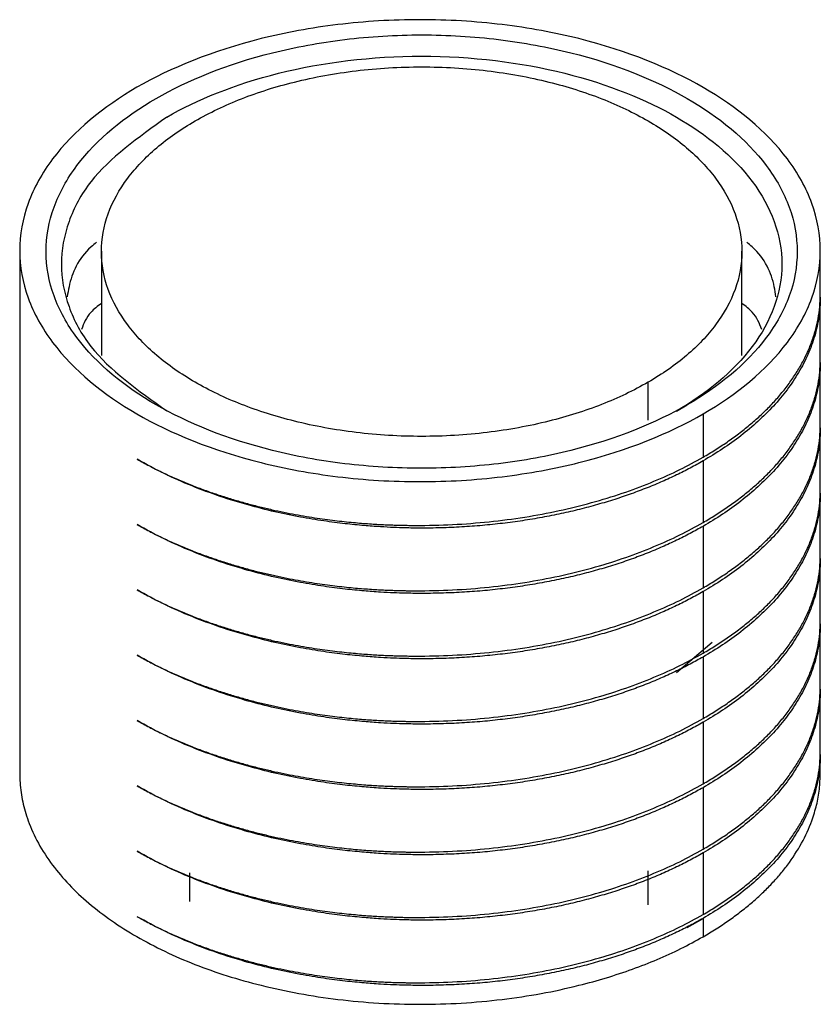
# Paper-space layout '_Isométrica' of a CAD drawing. Header units: millimetres. Extents: x 5993 to 6179, y 1429 to 2605.
# Tile 2 of 2: x 6081 to 6091, y 2593 to 2605. Entities that reach past the tile are written whole.
import ezdxf

# ---------------------------------------------------------------- set-up
doc = ezdxf.new("R2010")
doc.units = ezdxf.units.MM

psp = doc.layouts.new('_Isométrica')

# ---------------------------------------------------------------- linework, layer by layer
at = {"color": 7, "linetype": 'Continuous', "lineweight": 25}
for p, q in [((6081.079, 2602.238), (6081.079, 2595.697)), ((6082.1, 2602.226), (6082.1, 2600.924)), ((6090.1, 2600.924), (6090.1, 2602.226)), ((6091.079, 2601.686), (6091.079, 2602.238)), ((6091.079, 2600.87), (6091.079, 2601.65)), ((6091.079, 2600.053), (6091.079, 2600.833)), ((6088.928, 2600.115), (6088.928, 2600.589)), ((6089.282, 2600.229), (6089.417, 2600.307)), ((6089.615, 2600.193), (6089.615, 2599.652)), ((6091.079, 2599.237), (6091.079, 2600.017)), ((6089.615, 2599.605), (6089.615, 2598.836)), ((6091.079, 2598.42), (6091.079, 2599.2)), ((6089.615, 2598.788), (6089.615, 2598.019)), ((6091.079, 2597.604), (6091.079, 2598.384)), ((6089.615, 2597.972), (6089.615, 2597.203)), ((6091.079, 2596.787), (6091.079, 2597.567)), ((6089.282, 2596.963), (6089.727, 2597.341)), ((6089.615, 2597.155), (6089.615, 2596.386)), ((6091.079, 2595.97), (6091.079, 2596.751)), ((6089.615, 2596.339), (6089.615, 2595.57)), ((6091.079, 2595.697), (6091.079, 2595.934)), ((6089.615, 2595.522), (6089.615, 2594.753)), ((6089.615, 2594.706), (6089.615, 2593.936)), ((6083.201, 2594.459), (6083.201, 2594.098)), ((6088.928, 2594.057), (6088.928, 2594.482)), ((6089.417, 2593.775), (6089.615, 2593.889)), ((6089.615, 2593.889), (6089.615, 2593.66))]:
    psp.add_line(p, q, dxfattribs=at)
for points, knots in [([(6089.615, 2600.193), (6090.032, 2600.433), (6090.405, 2600.737), (6090.799, 2601.263), (6090.903, 2601.449), (6091.043, 2601.835), (6091.079, 2602.034), (6091.079, 2602.433), (6091.043, 2602.632), (6090.903, 2603.018), (6090.799, 2603.205), (6090.405, 2603.731), (6090.032, 2604.034), (6089.198, 2604.515), (6088.673, 2604.731), (6087.761, 2604.959), (6087.438, 2605.018), (6086.77, 2605.099), (6086.424, 2605.12), (6085.734, 2605.12), (6085.389, 2605.099), (6084.72, 2605.018), (6084.397, 2604.959), (6083.486, 2604.731), (6082.96, 2604.515), (6082.544, 2604.275)], [0, 0, 0, 0, 0.125, 0.125, 0.1875, 0.1875, 0.25, 0.25, 0.3125, 0.3125, 0.375, 0.375, 0.5, 0.5, 0.625, 0.625, 0.6875, 0.6875, 0.75, 0.75, 0.8125, 0.8125, 0.875, 0.875, 1, 1, 1, 1]), ([(6089.417, 2600.307), (6089.807, 2600.533), (6090.158, 2600.817), (6090.528, 2601.311), (6090.625, 2601.486), (6090.757, 2601.848), (6090.79, 2602.035), (6090.79, 2602.409), (6090.757, 2602.596), (6090.625, 2602.958), (6090.528, 2603.133), (6090.158, 2603.626), (6089.807, 2603.911), (6089.026, 2604.362), (6088.533, 2604.565), (6087.678, 2604.778), (6087.374, 2604.834), (6086.747, 2604.91), (6086.424, 2604.93), (6085.776, 2604.93), (6085.452, 2604.91), (6084.825, 2604.834), (6084.522, 2604.778), (6083.667, 2604.565), (6083.174, 2604.362), (6082.392, 2603.911), (6082.041, 2603.626), (6081.671, 2603.133), (6081.574, 2602.958), (6081.443, 2602.596), (6081.409, 2602.409), (6081.409, 2602.035), (6081.443, 2601.848), (6081.574, 2601.486), (6081.671, 2601.311), (6082.041, 2600.817), (6082.392, 2600.533), (6083.174, 2600.081), (6083.667, 2599.879), (6084.522, 2599.665), (6084.825, 2599.609), (6085.452, 2599.534), (6085.776, 2599.514), (6086.424, 2599.514), (6086.747, 2599.534), (6087.374, 2599.609), (6087.678, 2599.665), (6088.533, 2599.879), (6089.026, 2600.081), (6089.417, 2600.307)], [0, 0, 0, 0, 0.0625, 0.0625, 0.09375, 0.09375, 0.125, 0.125, 0.15625, 0.15625, 0.1875, 0.1875, 0.25, 0.25, 0.3125, 0.3125, 0.34375, 0.34375, 0.375, 0.375, 0.40625, 0.40625, 0.4375, 0.4375, 0.5, 0.5, 0.5625, 0.5625, 0.59375, 0.59375, 0.625, 0.625, 0.65625, 0.65625, 0.6875, 0.6875, 0.75, 0.75, 0.8125, 0.8125, 0.84375, 0.84375, 0.875, 0.875, 0.90625, 0.90625, 0.9375, 0.9375, 1, 1, 1, 1]), ([(6082.918, 2603.903), (6083.293, 2604.12), (6083.766, 2604.314), (6084.859, 2604.587), (6085.478, 2604.664), (6086.721, 2604.664), (6087.34, 2604.587), (6088.434, 2604.314), (6088.907, 2604.12), (6089.657, 2603.687), (6089.993, 2603.414), (6090.466, 2602.782), (6090.6, 2602.425), (6090.6, 2601.707), (6090.466, 2601.35), (6089.993, 2600.719), (6089.657, 2600.446), (6089.282, 2600.229)], [0, 0, 0, 0, 0.125, 0.125, 0.25, 0.25, 0.375, 0.375, 0.5, 0.5, 0.625, 0.625, 0.75, 0.75, 0.875, 0.875, 1, 1, 1, 1]), ([(6088.928, 2600.589), (6089.106, 2600.692), (6089.429, 2600.916), (6089.801, 2601.309), (6090.043, 2601.749), (6090.128, 2602.222), (6090.043, 2602.695), (6089.801, 2603.135), (6089.429, 2603.528), (6088.945, 2603.864), (6088.362, 2604.144), (6087.682, 2604.359), (6086.92, 2604.498), (6086.1, 2604.547), (6085.28, 2604.498), (6084.518, 2604.359), (6083.837, 2604.144), (6083.255, 2603.864), (6082.771, 2603.528), (6082.399, 2603.135), (6082.156, 2602.695), (6082.071, 2602.222), (6082.156, 2601.749), (6082.399, 2601.309), (6082.771, 2600.916), (6083.255, 2600.58), (6083.837, 2600.3), (6084.518, 2600.085), (6085.28, 2599.945), (6086.1, 2599.896), (6086.92, 2599.945), (6087.682, 2600.085), (6088.362, 2600.3), (6088.75, 2600.486), (6088.928, 2600.589)], [0, 0, 0, 0, 0.030003, 0.060005, 0.092162, 0.125, 0.157838, 0.189995, 0.219998, 0.25, 0.280003, 0.310005, 0.342162, 0.375, 0.407838, 0.439995, 0.469998, 0.5, 0.530003, 0.560005, 0.592162, 0.625, 0.657838, 0.689995, 0.719998, 0.75, 0.780003, 0.810005, 0.842162, 0.875, 0.907838, 0.939995, 0.969998, 1, 1, 1, 1]), ([(6082.544, 2604.275), (6082.127, 2604.034), (6081.754, 2603.731), (6081.359, 2603.205), (6081.255, 2603.018), (6081.115, 2602.632), (6081.079, 2602.433), (6081.079, 2602.034), (6081.115, 2601.835), (6081.255, 2601.449), (6081.359, 2601.263), (6081.754, 2600.737), (6082.127, 2600.433), (6082.96, 2599.952), (6083.486, 2599.736), (6084.397, 2599.509), (6084.72, 2599.449), (6085.389, 2599.368), (6085.734, 2599.347), (6086.424, 2599.347), (6086.77, 2599.368), (6087.438, 2599.449), (6087.761, 2599.509), (6088.673, 2599.736), (6089.198, 2599.952), (6089.615, 2600.193)], [0, 0, 0, 0, 0.125, 0.125, 0.1875, 0.1875, 0.25, 0.25, 0.3125, 0.3125, 0.375, 0.375, 0.5, 0.5, 0.625, 0.625, 0.6875, 0.6875, 0.75, 0.75, 0.8125, 0.8125, 0.875, 0.875, 1, 1, 1, 1]), ([(6082.918, 2603.903), (6082.56, 2603.647), (6082.01, 2603.254), (6081.666, 2602.597), (6081.566, 2602.066), (6081.666, 2601.535), (6082.009, 2600.878), (6082.56, 2600.485), (6082.917, 2600.23)], [0, 0, 0, 0, 0.239482, 0.368399, 0.500052, 0.631705, 0.760622, 1, 1, 1, 1]), ([(6082.038, 2602.34), (6082.015, 2602.32), (6081.818, 2602.158), (6081.715, 2601.914), (6081.68, 2601.699), (6081.673, 2601.658)], [0, 0, 0, 0, 0.097792, 0.826572, 1, 1, 1, 1]), ([(6090.526, 2601.658), (6090.52, 2601.699), (6090.485, 2601.914), (6090.382, 2602.158), (6090.184, 2602.32), (6090.161, 2602.34)], [0, 0, 0, 0, 0.173428, 0.902208, 1, 1, 1, 1]), ([(6082.1, 2601.575), (6082.053, 2601.539), (6081.926, 2601.443), (6081.88, 2601.324), (6081.852, 2601.25)], [0, 0, 0, 0, 0.371257, 1, 1, 1, 1]), ([(6089.615, 2599.652), (6089.666, 2599.683), (6089.77, 2599.744), (6089.918, 2599.842), (6090.062, 2599.946), (6090.198, 2600.055), (6090.328, 2600.169), (6090.45, 2600.288), (6090.563, 2600.412), (6090.666, 2600.54), (6090.76, 2600.673), (6090.843, 2600.809), (6090.914, 2600.949), (6090.973, 2601.091), (6091.02, 2601.236), (6091.054, 2601.383), (6091.074, 2601.531), (6091.079, 2601.632), (6091.079, 2601.684), (6091.079, 2601.686)], [0, 0, 0, 0, 0.056399, 0.113816, 0.172218, 0.231568, 0.291823, 0.352936, 0.414852, 0.477513, 0.540856, 0.604812, 0.669308, 0.734266, 0.799608, 0.865249, 0.931104, 0.997085, 1, 1, 1, 1]), ([(6091.079, 2601.653), (6091.079, 2601.651), (6091.079, 2601.568), (6091.067, 2601.406), (6091.015, 2601.169), (6090.93, 2600.937), (6090.814, 2600.712), (6090.67, 2600.496), (6090.499, 2600.292), (6090.306, 2600.099), (6090.093, 2599.921), (6089.864, 2599.755), (6089.697, 2599.655), (6089.615, 2599.605)], [0, 0, 0, 0, 0.002915, 0.10843, 0.213486, 0.317734, 0.420837, 0.522484, 0.622388, 0.720296, 0.815985, 0.90927, 1, 1, 1, 1]), ([(6090.348, 2601.25), (6090.319, 2601.324), (6090.273, 2601.443), (6090.147, 2601.539), (6090.1, 2601.575)], [0, 0, 0, 0, 0.628743, 1, 1, 1, 1]), ([(6089.615, 2598.836), (6089.666, 2598.866), (6089.77, 2598.928), (6089.918, 2599.026), (6090.062, 2599.129), (6090.198, 2599.238), (6090.328, 2599.352), (6090.45, 2599.471), (6090.563, 2599.595), (6090.666, 2599.723), (6090.76, 2599.856), (6090.843, 2599.992), (6090.914, 2600.132), (6090.973, 2600.275), (6091.02, 2600.42), (6091.054, 2600.567), (6091.074, 2600.715), (6091.079, 2600.816), (6091.079, 2600.868), (6091.079, 2600.87)], [0, 0, 0, 0, 0.056399, 0.113816, 0.172218, 0.231568, 0.291824, 0.352936, 0.414853, 0.477514, 0.540857, 0.604813, 0.669308, 0.734267, 0.799608, 0.865249, 0.931104, 0.997085, 1, 1, 1, 1]), ([(6091.079, 2600.836), (6091.079, 2600.834), (6091.079, 2600.752), (6091.067, 2600.59), (6091.015, 2600.352), (6090.93, 2600.12), (6090.814, 2599.895), (6090.67, 2599.68), (6090.499, 2599.475), (6090.306, 2599.283), (6090.093, 2599.104), (6089.864, 2598.938), (6089.697, 2598.838), (6089.615, 2598.788)], [0, 0, 0, 0, 0.002915, 0.10843, 0.213486, 0.317733, 0.420836, 0.522483, 0.622387, 0.720295, 0.815984, 0.90927, 1, 1, 1, 1]), ([(6089.615, 2598.019), (6089.666, 2598.05), (6089.77, 2598.111), (6089.918, 2598.209), (6090.062, 2598.313), (6090.198, 2598.422), (6090.328, 2598.536), (6090.45, 2598.655), (6090.563, 2598.778), (6090.666, 2598.907), (6090.76, 2599.04), (6090.843, 2599.176), (6090.914, 2599.316), (6090.973, 2599.458), (6091.02, 2599.603), (6091.054, 2599.75), (6091.074, 2599.898), (6091.079, 2599.999), (6091.079, 2600.051), (6091.079, 2600.053)], [0, 0, 0, 0, 0.056399, 0.113816, 0.172218, 0.231568, 0.291824, 0.352936, 0.414853, 0.477514, 0.540857, 0.604813, 0.669308, 0.734267, 0.799608, 0.865249, 0.931104, 0.997085, 1, 1, 1, 1]), ([(6091.079, 2600.02), (6091.079, 2600.018), (6091.079, 2599.935), (6091.067, 2599.773), (6091.015, 2599.536), (6090.93, 2599.304), (6090.814, 2599.079), (6090.67, 2598.863), (6090.499, 2598.659), (6090.306, 2598.466), (6090.093, 2598.287), (6089.864, 2598.122), (6089.697, 2598.021), (6089.615, 2597.972)], [0, 0, 0, 0, 0.002915, 0.10843, 0.213486, 0.317733, 0.420836, 0.522483, 0.622388, 0.720295, 0.815984, 0.90927, 1, 1, 1, 1]), ([(6082.548, 2599.626), (6082.598, 2599.599), (6082.697, 2599.544), (6082.851, 2599.466), (6083.008, 2599.394), (6083.166, 2599.326), (6083.326, 2599.264), (6083.486, 2599.206), (6083.646, 2599.153), (6083.804, 2599.105), (6083.961, 2599.062), (6084.115, 2599.023), (6084.266, 2598.988), (6084.412, 2598.957), (6084.555, 2598.93), (6084.693, 2598.907), (6084.825, 2598.886), (6084.952, 2598.869), (6085.073, 2598.854), (6085.188, 2598.842), (6085.297, 2598.832), (6085.399, 2598.824), (6085.494, 2598.817), (6085.582, 2598.812), (6085.663, 2598.808), (6085.737, 2598.805), (6085.804, 2598.803), (6085.864, 2598.802), (6085.917, 2598.801), (6085.962, 2598.8), (6086, 2598.8), (6086.031, 2598.8), (6086.054, 2598.8), (6086.071, 2598.8), (6086.233, 2598.8), (6086.544, 2598.81), (6086.999, 2598.848), (6087.442, 2598.909), (6087.868, 2598.992), (6088.272, 2599.094), (6088.651, 2599.213), (6089.002, 2599.347), (6089.325, 2599.492), (6089.519, 2599.6), (6089.615, 2599.652)], [0, 0, 0, 0, 0.026556, 0.052724, 0.078459, 0.103713, 0.12844, 0.152595, 0.17614, 0.199033, 0.221242, 0.242733, 0.263476, 0.283445, 0.302616, 0.320968, 0.338482, 0.355142, 0.370933, 0.385845, 0.399867, 0.41299, 0.425208, 0.436516, 0.446908, 0.456382, 0.464935, 0.472566, 0.479272, 0.485054, 0.48991, 0.493841, 0.496845, 0.498924, 0.500077, 0.558982, 0.617545, 0.675527, 0.7327, 0.788856, 0.843809, 0.897402, 0.9495, 1, 1, 1, 1]), ([(6089.615, 2599.605), (6089.562, 2599.575), (6089.455, 2599.515), (6089.285, 2599.43), (6089.106, 2599.347), (6088.917, 2599.269), (6088.719, 2599.194), (6088.512, 2599.124), (6088.296, 2599.059), (6088.073, 2598.999), (6087.842, 2598.946), (6087.604, 2598.898), (6087.36, 2598.858), (6087.111, 2598.824), (6086.858, 2598.798), (6086.601, 2598.779), (6086.342, 2598.768), (6086.159, 2598.766), (6086.041, 2598.767), (6085.976, 2598.767), (6085.877, 2598.769), (6085.742, 2598.774), (6085.573, 2598.783), (6085.37, 2598.797), (6085.134, 2598.821), (6084.868, 2598.856), (6084.574, 2598.904), (6084.257, 2598.97), (6083.922, 2599.055), (6083.574, 2599.162), (6083.223, 2599.292), (6082.874, 2599.446), (6082.658, 2599.565), (6082.548, 2599.626)], [0, 0, 0, 0, 0.028209, 0.056936, 0.086166, 0.115881, 0.146059, 0.176677, 0.207709, 0.239125, 0.270894, 0.302982, 0.335351, 0.367964, 0.400779, 0.433756, 0.46685, 0.500018, 0.503776, 0.512016, 0.524735, 0.541927, 0.563576, 0.589652, 0.6201, 0.654833, 0.693724, 0.736593, 0.783202, 0.833249, 0.886364, 0.94211, 1, 1, 1, 1]), ([(6089.615, 2597.203), (6089.666, 2597.233), (6089.77, 2597.295), (6089.918, 2597.393), (6090.062, 2597.496), (6090.198, 2597.605), (6090.328, 2597.719), (6090.45, 2597.838), (6090.563, 2597.962), (6090.666, 2598.09), (6090.76, 2598.223), (6090.843, 2598.359), (6090.914, 2598.499), (6090.973, 2598.642), (6091.02, 2598.787), (6091.054, 2598.933), (6091.074, 2599.081), (6091.079, 2599.183), (6091.079, 2599.234), (6091.079, 2599.237)], [0, 0, 0, 0, 0.056399, 0.113816, 0.172218, 0.231568, 0.291824, 0.352936, 0.414853, 0.477514, 0.540857, 0.604812, 0.669308, 0.734267, 0.799608, 0.865249, 0.931104, 0.997085, 1, 1, 1, 1]), ([(6091.079, 2599.203), (6091.079, 2599.201), (6091.079, 2599.119), (6091.067, 2598.957), (6091.015, 2598.719), (6090.93, 2598.487), (6090.814, 2598.262), (6090.67, 2598.047), (6090.499, 2597.842), (6090.306, 2597.65), (6090.093, 2597.471), (6089.864, 2597.305), (6089.697, 2597.205), (6089.615, 2597.155)], [0, 0, 0, 0, 0.002915, 0.10843, 0.213486, 0.317733, 0.420836, 0.522483, 0.622388, 0.720295, 0.815984, 0.90927, 1, 1, 1, 1]), ([(6082.548, 2598.81), (6082.598, 2598.782), (6082.697, 2598.727), (6082.851, 2598.65), (6083.008, 2598.577), (6083.166, 2598.51), (6083.326, 2598.447), (6083.486, 2598.39), (6083.646, 2598.337), (6083.804, 2598.289), (6083.961, 2598.245), (6084.115, 2598.206), (6084.266, 2598.172), (6084.412, 2598.141), (6084.555, 2598.114), (6084.693, 2598.09), (6084.825, 2598.07), (6084.952, 2598.052), (6085.073, 2598.038), (6085.188, 2598.025), (6085.297, 2598.015), (6085.399, 2598.007), (6085.494, 2598.001), (6085.582, 2597.995), (6085.663, 2597.991), (6085.737, 2597.989), (6085.804, 2597.986), (6085.864, 2597.985), (6085.917, 2597.984), (6085.962, 2597.984), (6086, 2597.983), (6086.031, 2597.983), (6086.054, 2597.983), (6086.071, 2597.983), (6086.233, 2597.984), (6086.544, 2597.993), (6086.999, 2598.031), (6087.442, 2598.092), (6087.868, 2598.175), (6088.272, 2598.277), (6088.651, 2598.396), (6089.002, 2598.531), (6089.325, 2598.676), (6089.519, 2598.783), (6089.615, 2598.836)], [0, 0, 0, 0, 0.026556, 0.052724, 0.078459, 0.103713, 0.12844, 0.152595, 0.176139, 0.199033, 0.221242, 0.242733, 0.263476, 0.283445, 0.302616, 0.320968, 0.338482, 0.355142, 0.370933, 0.385845, 0.399867, 0.41299, 0.425208, 0.436516, 0.446908, 0.456382, 0.464935, 0.472566, 0.479272, 0.485054, 0.48991, 0.493841, 0.496845, 0.498924, 0.500077, 0.558981, 0.617545, 0.675527, 0.7327, 0.788856, 0.843809, 0.897402, 0.9495, 1, 1, 1, 1]), ([(6089.615, 2598.788), (6089.562, 2598.759), (6089.455, 2598.699), (6089.285, 2598.613), (6089.106, 2598.531), (6088.917, 2598.452), (6088.719, 2598.377), (6088.512, 2598.307), (6088.296, 2598.242), (6088.073, 2598.183), (6087.842, 2598.129), (6087.604, 2598.082), (6087.36, 2598.041), (6087.111, 2598.008), (6086.858, 2597.981), (6086.601, 2597.963), (6086.342, 2597.952), (6086.159, 2597.95), (6086.041, 2597.95), (6085.976, 2597.951), (6085.877, 2597.953), (6085.742, 2597.957), (6085.573, 2597.966), (6085.37, 2597.981), (6085.134, 2598.004), (6084.868, 2598.039), (6084.574, 2598.088), (6084.257, 2598.153), (6083.922, 2598.238), (6083.574, 2598.345), (6083.223, 2598.476), (6082.874, 2598.629), (6082.658, 2598.749), (6082.548, 2598.81)], [0, 0, 0, 0, 0.028209, 0.056936, 0.086166, 0.115881, 0.146059, 0.176678, 0.207709, 0.239126, 0.270895, 0.302982, 0.335351, 0.367964, 0.400779, 0.433756, 0.46685, 0.500018, 0.503776, 0.512016, 0.524735, 0.541927, 0.563576, 0.589652, 0.6201, 0.654833, 0.693724, 0.736593, 0.783202, 0.833249, 0.886364, 0.94211, 1, 1, 1, 1]), ([(6089.615, 2596.386), (6089.666, 2596.417), (6089.77, 2596.478), (6089.918, 2596.576), (6090.062, 2596.68), (6090.198, 2596.788), (6090.328, 2596.902), (6090.45, 2597.022), (6090.563, 2597.145), (6090.666, 2597.274), (6090.76, 2597.406), (6090.843, 2597.543), (6090.914, 2597.683), (6090.973, 2597.825), (6091.02, 2597.97), (6091.054, 2598.117), (6091.074, 2598.265), (6091.079, 2598.366), (6091.079, 2598.418), (6091.079, 2598.42)], [0, 0, 0, 0, 0.056399, 0.113816, 0.172218, 0.231568, 0.291824, 0.352936, 0.414853, 0.477514, 0.540857, 0.604813, 0.669308, 0.734267, 0.799608, 0.865249, 0.931104, 0.997085, 1, 1, 1, 1]), ([(6091.079, 2598.387), (6091.079, 2598.385), (6091.079, 2598.302), (6091.067, 2598.14), (6091.015, 2597.903), (6090.93, 2597.67), (6090.814, 2597.446), (6090.67, 2597.23), (6090.499, 2597.025), (6090.306, 2596.833), (6090.093, 2596.654), (6089.864, 2596.489), (6089.697, 2596.388), (6089.615, 2596.339)], [0, 0, 0, 0, 0.002915, 0.10843, 0.213486, 0.317734, 0.420837, 0.522484, 0.622388, 0.720296, 0.815985, 0.90927, 1, 1, 1, 1]), ([(6082.548, 2597.993), (6082.598, 2597.965), (6082.697, 2597.911), (6082.851, 2597.833), (6083.008, 2597.761), (6083.166, 2597.693), (6083.326, 2597.631), (6083.486, 2597.573), (6083.646, 2597.52), (6083.804, 2597.472), (6083.961, 2597.429), (6084.115, 2597.39), (6084.266, 2597.355), (6084.412, 2597.324), (6084.555, 2597.297), (6084.693, 2597.274), (6084.825, 2597.253), (6084.952, 2597.236), (6085.073, 2597.221), (6085.188, 2597.209), (6085.297, 2597.199), (6085.399, 2597.191), (6085.494, 2597.184), (6085.582, 2597.179), (6085.663, 2597.175), (6085.737, 2597.172), (6085.804, 2597.17), (6085.864, 2597.169), (6085.917, 2597.168), (6085.962, 2597.167), (6086, 2597.167), (6086.031, 2597.167), (6086.054, 2597.167), (6086.071, 2597.167), (6086.233, 2597.167), (6086.544, 2597.177), (6086.999, 2597.215), (6087.442, 2597.276), (6087.868, 2597.358), (6088.272, 2597.461), (6088.651, 2597.58), (6089.002, 2597.714), (6089.325, 2597.859), (6089.519, 2597.966), (6089.615, 2598.019)], [0, 0, 0, 0, 0.026556, 0.052724, 0.078459, 0.103713, 0.12844, 0.152595, 0.176139, 0.199033, 0.221242, 0.242733, 0.263476, 0.283445, 0.302616, 0.320968, 0.338482, 0.355142, 0.370933, 0.385845, 0.399867, 0.41299, 0.425208, 0.436516, 0.446908, 0.456382, 0.464935, 0.472566, 0.479272, 0.485054, 0.48991, 0.493841, 0.496845, 0.498924, 0.500077, 0.558981, 0.617545, 0.675527, 0.7327, 0.788856, 0.843809, 0.897402, 0.9495, 1, 1, 1, 1]), ([(6089.615, 2597.972), (6089.562, 2597.942), (6089.455, 2597.882), (6089.285, 2597.797), (6089.106, 2597.714), (6088.917, 2597.636), (6088.719, 2597.561), (6088.512, 2597.491), (6088.296, 2597.426), (6088.073, 2597.366), (6087.842, 2597.313), (6087.604, 2597.265), (6087.36, 2597.225), (6087.111, 2597.191), (6086.858, 2597.165), (6086.601, 2597.146), (6086.342, 2597.135), (6086.159, 2597.133), (6086.041, 2597.134), (6085.976, 2597.134), (6085.877, 2597.136), (6085.742, 2597.141), (6085.573, 2597.149), (6085.37, 2597.164), (6085.134, 2597.188), (6084.868, 2597.222), (6084.574, 2597.271), (6084.257, 2597.337), (6083.922, 2597.422), (6083.574, 2597.529), (6083.223, 2597.659), (6082.874, 2597.813), (6082.658, 2597.932), (6082.548, 2597.993)], [0, 0, 0, 0, 0.028209, 0.056936, 0.086166, 0.115881, 0.146059, 0.176677, 0.207709, 0.239125, 0.270894, 0.302982, 0.335351, 0.367964, 0.400779, 0.433756, 0.46685, 0.500018, 0.503776, 0.512016, 0.524735, 0.541927, 0.563576, 0.589652, 0.6201, 0.654833, 0.693724, 0.736593, 0.783202, 0.833249, 0.886364, 0.94211, 1, 1, 1, 1]), ([(6089.615, 2595.57), (6089.666, 2595.6), (6089.77, 2595.662), (6089.918, 2595.76), (6090.062, 2595.863), (6090.198, 2595.972), (6090.328, 2596.086), (6090.45, 2596.205), (6090.563, 2596.329), (6090.666, 2596.457), (6090.76, 2596.59), (6090.843, 2596.726), (6090.914, 2596.866), (6090.973, 2597.009), (6091.02, 2597.154), (6091.054, 2597.3), (6091.074, 2597.448), (6091.079, 2597.55), (6091.079, 2597.601), (6091.079, 2597.604)], [0, 0, 0, 0, 0.056399, 0.113816, 0.172218, 0.231568, 0.291823, 0.352936, 0.414852, 0.477514, 0.540857, 0.604812, 0.669308, 0.734267, 0.799608, 0.865249, 0.931104, 0.997085, 1, 1, 1, 1]), ([(6091.079, 2597.57), (6091.079, 2597.568), (6091.079, 2597.486), (6091.067, 2597.324), (6091.015, 2597.086), (6090.93, 2596.854), (6090.814, 2596.629), (6090.67, 2596.414), (6090.499, 2596.209), (6090.306, 2596.017), (6090.093, 2595.838), (6089.864, 2595.672), (6089.697, 2595.572), (6089.615, 2595.522)], [0, 0, 0, 0, 0.002915, 0.108429, 0.213486, 0.317733, 0.420836, 0.522483, 0.622387, 0.720295, 0.815984, 0.909269, 1, 1, 1, 1]), ([(6082.548, 2597.177), (6082.598, 2597.149), (6082.697, 2597.094), (6082.851, 2597.017), (6083.008, 2596.944), (6083.166, 2596.877), (6083.326, 2596.814), (6083.486, 2596.757), (6083.646, 2596.704), (6083.804, 2596.656), (6083.961, 2596.612), (6084.115, 2596.573), (6084.266, 2596.539), (6084.412, 2596.508), (6084.555, 2596.481), (6084.693, 2596.457), (6084.825, 2596.437), (6084.952, 2596.419), (6085.073, 2596.405), (6085.188, 2596.392), (6085.297, 2596.382), (6085.399, 2596.374), (6085.494, 2596.367), (6085.582, 2596.362), (6085.663, 2596.358), (6085.737, 2596.355), (6085.804, 2596.353), (6085.864, 2596.352), (6085.917, 2596.351), (6085.962, 2596.351), (6086, 2596.35), (6086.031, 2596.35), (6086.054, 2596.35), (6086.071, 2596.35), (6086.233, 2596.351), (6086.544, 2596.36), (6086.999, 2596.398), (6087.442, 2596.459), (6087.868, 2596.542), (6088.272, 2596.644), (6088.651, 2596.763), (6089.002, 2596.898), (6089.325, 2597.043), (6089.519, 2597.15), (6089.615, 2597.203)], [0, 0, 0, 0, 0.026556, 0.052724, 0.078459, 0.103713, 0.12844, 0.152595, 0.176139, 0.199033, 0.221242, 0.242733, 0.263476, 0.283445, 0.302616, 0.320968, 0.338482, 0.355142, 0.370933, 0.385845, 0.399867, 0.41299, 0.425208, 0.436516, 0.446908, 0.456382, 0.464935, 0.472566, 0.479272, 0.485054, 0.48991, 0.493841, 0.496845, 0.498924, 0.500077, 0.558981, 0.617545, 0.675527, 0.7327, 0.788856, 0.843809, 0.897402, 0.9495, 1, 1, 1, 1]), ([(6089.615, 2597.155), (6089.562, 2597.126), (6089.455, 2597.066), (6089.285, 2596.98), (6089.106, 2596.898), (6088.917, 2596.819), (6088.719, 2596.744), (6088.512, 2596.674), (6088.296, 2596.609), (6088.073, 2596.55), (6087.842, 2596.496), (6087.604, 2596.449), (6087.36, 2596.408), (6087.111, 2596.375), (6086.858, 2596.348), (6086.601, 2596.33), (6086.342, 2596.319), (6086.159, 2596.317), (6086.041, 2596.317), (6085.976, 2596.318), (6085.877, 2596.32), (6085.742, 2596.324), (6085.573, 2596.333), (6085.37, 2596.348), (6085.134, 2596.371), (6084.868, 2596.406), (6084.574, 2596.455), (6084.257, 2596.52), (6083.922, 2596.605), (6083.574, 2596.712), (6083.223, 2596.843), (6082.874, 2596.996), (6082.658, 2597.116), (6082.548, 2597.177)], [0, 0, 0, 0, 0.028209, 0.056936, 0.086166, 0.115881, 0.146059, 0.176678, 0.207709, 0.239126, 0.270895, 0.302982, 0.335351, 0.367964, 0.400779, 0.433756, 0.46685, 0.500018, 0.503776, 0.512016, 0.524735, 0.541927, 0.563576, 0.589652, 0.6201, 0.654833, 0.693724, 0.736593, 0.783202, 0.833249, 0.886364, 0.94211, 1, 1, 1, 1]), ([(6089.615, 2594.753), (6089.666, 2594.784), (6089.77, 2594.845), (6089.918, 2594.943), (6090.062, 2595.047), (6090.198, 2595.155), (6090.328, 2595.269), (6090.45, 2595.388), (6090.563, 2595.512), (6090.666, 2595.641), (6090.76, 2595.773), (6090.843, 2595.91), (6090.914, 2596.049), (6090.973, 2596.192), (6091.02, 2596.337), (6091.054, 2596.484), (6091.074, 2596.632), (6091.079, 2596.733), (6091.079, 2596.785), (6091.079, 2596.787)], [0, 0, 0, 0, 0.056399, 0.113816, 0.172218, 0.231568, 0.291824, 0.352936, 0.414853, 0.477514, 0.540857, 0.604813, 0.669308, 0.734267, 0.799608, 0.865249, 0.931104, 0.997085, 1, 1, 1, 1]), ([(6091.079, 2596.754), (6091.079, 2596.752), (6091.079, 2596.669), (6091.067, 2596.507), (6091.015, 2596.27), (6090.93, 2596.037), (6090.814, 2595.813), (6090.67, 2595.597), (6090.499, 2595.392), (6090.306, 2595.2), (6090.093, 2595.021), (6089.864, 2594.856), (6089.697, 2594.755), (6089.615, 2594.706)], [0, 0, 0, 0, 0.002915, 0.10843, 0.213486, 0.317733, 0.420836, 0.522483, 0.622387, 0.720295, 0.815984, 0.90927, 1, 1, 1, 1]), ([(6082.548, 2596.36), (6082.598, 2596.332), (6082.697, 2596.277), (6082.851, 2596.2), (6083.008, 2596.128), (6083.166, 2596.06), (6083.326, 2595.998), (6083.486, 2595.94), (6083.646, 2595.887), (6083.804, 2595.839), (6083.961, 2595.796), (6084.115, 2595.757), (6084.266, 2595.722), (6084.412, 2595.691), (6084.555, 2595.664), (6084.693, 2595.641), (6084.825, 2595.62), (6084.952, 2595.603), (6085.073, 2595.588), (6085.188, 2595.576), (6085.297, 2595.566), (6085.399, 2595.557), (6085.494, 2595.551), (6085.582, 2595.546), (6085.663, 2595.542), (6085.737, 2595.539), (6085.804, 2595.537), (6085.864, 2595.535), (6085.917, 2595.535), (6085.962, 2595.534), (6086, 2595.534), (6086.031, 2595.534), (6086.054, 2595.534), (6086.071, 2595.534), (6086.233, 2595.534), (6086.544, 2595.544), (6086.999, 2595.582), (6087.442, 2595.643), (6087.868, 2595.725), (6088.272, 2595.828), (6088.651, 2595.947), (6089.002, 2596.081), (6089.325, 2596.226), (6089.519, 2596.333), (6089.615, 2596.386)], [0, 0, 0, 0, 0.026556, 0.052724, 0.078459, 0.103713, 0.12844, 0.152595, 0.176139, 0.199033, 0.221242, 0.242733, 0.263476, 0.283445, 0.302616, 0.320968, 0.338482, 0.355142, 0.370933, 0.385845, 0.399867, 0.41299, 0.425208, 0.436516, 0.446908, 0.456382, 0.464935, 0.472566, 0.479272, 0.485054, 0.48991, 0.493841, 0.496845, 0.498924, 0.500077, 0.558981, 0.617545, 0.675527, 0.7327, 0.788856, 0.843809, 0.897402, 0.9495, 1, 1, 1, 1]), ([(6089.615, 2596.339), (6089.562, 2596.309), (6089.455, 2596.249), (6089.285, 2596.164), (6089.106, 2596.081), (6088.917, 2596.002), (6088.719, 2595.928), (6088.512, 2595.858), (6088.296, 2595.793), (6088.073, 2595.733), (6087.842, 2595.68), (6087.604, 2595.632), (6087.36, 2595.592), (6087.111, 2595.558), (6086.858, 2595.532), (6086.601, 2595.513), (6086.342, 2595.502), (6086.159, 2595.5), (6086.041, 2595.501), (6085.976, 2595.501), (6085.877, 2595.503), (6085.742, 2595.508), (6085.573, 2595.516), (6085.37, 2595.531), (6085.134, 2595.555), (6084.868, 2595.589), (6084.574, 2595.638), (6084.257, 2595.704), (6083.922, 2595.789), (6083.574, 2595.896), (6083.223, 2596.026), (6082.874, 2596.18), (6082.658, 2596.299), (6082.548, 2596.36)], [0, 0, 0, 0, 0.028209, 0.056936, 0.086166, 0.115881, 0.146059, 0.176677, 0.207709, 0.239125, 0.270894, 0.302982, 0.335351, 0.367964, 0.400779, 0.433756, 0.46685, 0.500018, 0.503776, 0.512016, 0.524735, 0.541927, 0.563576, 0.589652, 0.6201, 0.654833, 0.693724, 0.736593, 0.783202, 0.833249, 0.886364, 0.94211, 1, 1, 1, 1]), ([(6089.615, 2593.936), (6089.666, 2593.967), (6089.77, 2594.029), (6089.918, 2594.127), (6090.062, 2594.23), (6090.198, 2594.339), (6090.328, 2594.453), (6090.45, 2594.572), (6090.563, 2594.696), (6090.666, 2594.824), (6090.76, 2594.957), (6090.843, 2595.093), (6090.914, 2595.233), (6090.973, 2595.376), (6091.02, 2595.52), (6091.054, 2595.667), (6091.074, 2595.815), (6091.079, 2595.917), (6091.079, 2595.968), (6091.079, 2595.97)], [0, 0, 0, 0, 0.056399, 0.113816, 0.172218, 0.231568, 0.291823, 0.352936, 0.414852, 0.477514, 0.540857, 0.604812, 0.669308, 0.734267, 0.799608, 0.865249, 0.931104, 0.997085, 1, 1, 1, 1]), ([(6091.079, 2595.937), (6091.079, 2595.935), (6091.079, 2595.853), (6091.067, 2595.69), (6091.015, 2595.453), (6090.93, 2595.221), (6090.814, 2594.996), (6090.67, 2594.78), (6090.499, 2594.576), (6090.306, 2594.384), (6090.093, 2594.205), (6089.864, 2594.039), (6089.697, 2593.939), (6089.615, 2593.889)], [0, 0, 0, 0, 0.002915, 0.10843, 0.213486, 0.317733, 0.420837, 0.522483, 0.622388, 0.720295, 0.815984, 0.90927, 1, 1, 1, 1]), ([(6081.079, 2595.701), (6081.08, 2595.662), (6081.082, 2595.582), (6081.095, 2595.463), (6081.116, 2595.345), (6081.146, 2595.227), (6081.202, 2595.053), (6081.305, 2594.826), (6081.534, 2594.474), (6081.918, 2594.069), (6082.523, 2593.649), (6083.251, 2593.299), (6084.102, 2593.031), (6085.054, 2592.856), (6085.908, 2592.805), (6086.595, 2592.825), (6087.102, 2592.871), (6087.595, 2592.945), (6088.029, 2593.039), (6088.408, 2593.144), (6088.736, 2593.252), (6089.046, 2593.374), (6089.342, 2593.509), (6089.524, 2593.61), (6089.615, 2593.66)], [0, 0, 0, 0, 0.017561, 0.035077, 0.052579, 0.070096, 0.087659, 0.130558, 0.17346, 0.25341, 0.333364, 0.413315, 0.493269, 0.578959, 0.666469, 0.71028, 0.754095, 0.796994, 0.839896, 0.8721, 0.904029, 0.935865, 0.967794, 1, 1, 1, 1]), ([(6089.615, 2593.66), (6089.67, 2593.693), (6089.78, 2593.758), (6089.935, 2593.861), (6090.08, 2593.968), (6090.217, 2594.078), (6090.344, 2594.192), (6090.462, 2594.309), (6090.571, 2594.43), (6090.707, 2594.601), (6090.853, 2594.826), (6090.968, 2595.079), (6091.036, 2595.305), (6091.073, 2595.503), (6091.077, 2595.635), (6091.079, 2595.701)], [0, 0, 0, 0, 0.060474, 0.120545, 0.180347, 0.240014, 0.299681, 0.359484, 0.419557, 0.480033, 0.608635, 0.737247, 0.824896, 0.912342, 1, 1, 1, 1]), ([(6082.548, 2595.544), (6082.598, 2595.516), (6082.697, 2595.461), (6082.851, 2595.384), (6083.008, 2595.311), (6083.166, 2595.244), (6083.326, 2595.181), (6083.486, 2595.123), (6083.646, 2595.071), (6083.804, 2595.023), (6083.961, 2594.979), (6084.115, 2594.94), (6084.266, 2594.905), (6084.412, 2594.875), (6084.555, 2594.848), (6084.693, 2594.824), (6084.825, 2594.804), (6084.952, 2594.786), (6085.073, 2594.772), (6085.188, 2594.759), (6085.297, 2594.749), (6085.399, 2594.741), (6085.494, 2594.734), (6085.582, 2594.729), (6085.663, 2594.725), (6085.737, 2594.722), (6085.804, 2594.72), (6085.864, 2594.719), (6085.917, 2594.718), (6085.962, 2594.717), (6086, 2594.717), (6086.031, 2594.717), (6086.054, 2594.717), (6086.071, 2594.717), (6086.233, 2594.718), (6086.544, 2594.727), (6086.999, 2594.765), (6087.442, 2594.826), (6087.868, 2594.909), (6088.272, 2595.011), (6088.651, 2595.13), (6089.002, 2595.264), (6089.325, 2595.41), (6089.519, 2595.517), (6089.615, 2595.57)], [0, 0, 0, 0, 0.026556, 0.052724, 0.078459, 0.103713, 0.12844, 0.152595, 0.176139, 0.199033, 0.221242, 0.242733, 0.263476, 0.283445, 0.302616, 0.320968, 0.338482, 0.355142, 0.370933, 0.385845, 0.399867, 0.41299, 0.425208, 0.436516, 0.446908, 0.456382, 0.464935, 0.472566, 0.479272, 0.485054, 0.48991, 0.493841, 0.496845, 0.498924, 0.500077, 0.558981, 0.617545, 0.675527, 0.7327, 0.788856, 0.843809, 0.897402, 0.9495, 1, 1, 1, 1]), ([(6089.615, 2595.522), (6089.562, 2595.493), (6089.455, 2595.433), (6089.285, 2595.347), (6089.106, 2595.265), (6088.917, 2595.186), (6088.719, 2595.111), (6088.512, 2595.041), (6088.296, 2594.976), (6088.073, 2594.917), (6087.842, 2594.863), (6087.604, 2594.816), (6087.36, 2594.775), (6087.111, 2594.742), (6086.858, 2594.715), (6086.601, 2594.697), (6086.342, 2594.686), (6086.159, 2594.683), (6086.041, 2594.684), (6085.976, 2594.685), (6085.877, 2594.687), (6085.742, 2594.691), (6085.573, 2594.7), (6085.37, 2594.715), (6085.134, 2594.738), (6084.868, 2594.773), (6084.574, 2594.822), (6084.257, 2594.887), (6083.922, 2594.972), (6083.574, 2595.079), (6083.223, 2595.21), (6082.874, 2595.363), (6082.658, 2595.483), (6082.548, 2595.544)], [0, 0, 0, 0, 0.028209, 0.056936, 0.086166, 0.115881, 0.146059, 0.176677, 0.207709, 0.239125, 0.270894, 0.302982, 0.335351, 0.367964, 0.400779, 0.433756, 0.46685, 0.500018, 0.503776, 0.512016, 0.524735, 0.541927, 0.563576, 0.589652, 0.6201, 0.654833, 0.693724, 0.736593, 0.783202, 0.833249, 0.886364, 0.94211, 1, 1, 1, 1]), ([(6082.548, 2594.727), (6082.598, 2594.699), (6082.697, 2594.644), (6082.851, 2594.567), (6083.008, 2594.495), (6083.166, 2594.427), (6083.326, 2594.365), (6083.486, 2594.307), (6083.646, 2594.254), (6083.804, 2594.206), (6083.961, 2594.163), (6084.115, 2594.124), (6084.266, 2594.089), (6084.412, 2594.058), (6084.555, 2594.031), (6084.693, 2594.008), (6084.825, 2593.987), (6084.952, 2593.97), (6085.073, 2593.955), (6085.188, 2593.943), (6085.297, 2593.933), (6085.399, 2593.924), (6085.494, 2593.918), (6085.582, 2593.913), (6085.663, 2593.909), (6085.737, 2593.906), (6085.804, 2593.904), (6085.864, 2593.902), (6085.917, 2593.901), (6085.962, 2593.901), (6086, 2593.901), (6086.031, 2593.901), (6086.054, 2593.901), (6086.071, 2593.901), (6086.233, 2593.901), (6086.544, 2593.91), (6086.999, 2593.949), (6087.442, 2594.01), (6087.868, 2594.092), (6088.272, 2594.194), (6088.651, 2594.314), (6089.002, 2594.448), (6089.325, 2594.593), (6089.519, 2594.7), (6089.615, 2594.753)], [0, 0, 0, 0, 0.026556, 0.052724, 0.078459, 0.103713, 0.12844, 0.152595, 0.176139, 0.199033, 0.221242, 0.242733, 0.263476, 0.283445, 0.302616, 0.320968, 0.338482, 0.355142, 0.370933, 0.385845, 0.399867, 0.41299, 0.425208, 0.436516, 0.446908, 0.456382, 0.464935, 0.472566, 0.479272, 0.485054, 0.48991, 0.493841, 0.496845, 0.498924, 0.500077, 0.558981, 0.617545, 0.675527, 0.7327, 0.788856, 0.843809, 0.897402, 0.9495, 1, 1, 1, 1]), ([(6089.615, 2594.706), (6089.562, 2594.676), (6089.455, 2594.616), (6089.285, 2594.531), (6089.106, 2594.448), (6088.917, 2594.369), (6088.719, 2594.295), (6088.512, 2594.225), (6088.296, 2594.16), (6088.073, 2594.1), (6087.842, 2594.046), (6087.604, 2593.999), (6087.36, 2593.959), (6087.111, 2593.925), (6086.858, 2593.899), (6086.601, 2593.88), (6086.342, 2593.869), (6086.159, 2593.867), (6086.041, 2593.867), (6085.976, 2593.868), (6085.877, 2593.87), (6085.742, 2593.875), (6085.573, 2593.883), (6085.37, 2593.898), (6085.134, 2593.922), (6084.868, 2593.956), (6084.574, 2594.005), (6084.257, 2594.071), (6083.922, 2594.156), (6083.574, 2594.263), (6083.223, 2594.393), (6082.874, 2594.547), (6082.658, 2594.666), (6082.548, 2594.727)], [0, 0, 0, 0, 0.028209, 0.056936, 0.086166, 0.115881, 0.146059, 0.176677, 0.207709, 0.239126, 0.270894, 0.302982, 0.335351, 0.367964, 0.400779, 0.433756, 0.46685, 0.500018, 0.503776, 0.512016, 0.524735, 0.541927, 0.563576, 0.589652, 0.6201, 0.654833, 0.693724, 0.736593, 0.783202, 0.833249, 0.886364, 0.94211, 1, 1, 1, 1]), ([(6082.548, 2593.91), (6082.598, 2593.883), (6082.697, 2593.828), (6082.851, 2593.751), (6083.008, 2593.678), (6083.166, 2593.611), (6083.326, 2593.548), (6083.486, 2593.49), (6083.646, 2593.438), (6083.804, 2593.39), (6083.961, 2593.346), (6084.115, 2593.307), (6084.266, 2593.272), (6084.412, 2593.242), (6084.555, 2593.215), (6084.693, 2593.191), (6084.825, 2593.171), (6084.952, 2593.153), (6085.073, 2593.139), (6085.188, 2593.126), (6085.297, 2593.116), (6085.399, 2593.108), (6085.494, 2593.101), (6085.582, 2593.096), (6085.663, 2593.092), (6085.737, 2593.089), (6085.804, 2593.087), (6085.864, 2593.086), (6085.917, 2593.085), (6085.962, 2593.084), (6086, 2593.084), (6086.031, 2593.084), (6086.054, 2593.084), (6086.071, 2593.084), (6086.233, 2593.085), (6086.544, 2593.094), (6086.999, 2593.132), (6087.442, 2593.193), (6087.868, 2593.276), (6088.272, 2593.378), (6088.651, 2593.497), (6089.002, 2593.631), (6089.325, 2593.777), (6089.519, 2593.884), (6089.615, 2593.936)], [0, 0, 0, 0, 0.026556, 0.052724, 0.078459, 0.103713, 0.12844, 0.152595, 0.176139, 0.199033, 0.221242, 0.242733, 0.263476, 0.283445, 0.302616, 0.320968, 0.338482, 0.355142, 0.370933, 0.385845, 0.399867, 0.41299, 0.425208, 0.436516, 0.446908, 0.456382, 0.464935, 0.472566, 0.479272, 0.485054, 0.48991, 0.493841, 0.496845, 0.498924, 0.500077, 0.558981, 0.617545, 0.675527, 0.7327, 0.788856, 0.843809, 0.897402, 0.9495, 1, 1, 1, 1]), ([(6089.615, 2593.889), (6089.562, 2593.859), (6089.455, 2593.799), (6089.285, 2593.714), (6089.106, 2593.632), (6088.917, 2593.553), (6088.719, 2593.478), (6088.512, 2593.408), (6088.296, 2593.343), (6088.073, 2593.283), (6087.842, 2593.23), (6087.604, 2593.183), (6087.36, 2593.142), (6087.111, 2593.108), (6086.858, 2593.082), (6086.601, 2593.064), (6086.342, 2593.053), (6086.159, 2593.05), (6086.041, 2593.051), (6085.976, 2593.052), (6085.877, 2593.054), (6085.742, 2593.058), (6085.573, 2593.067), (6085.37, 2593.082), (6085.134, 2593.105), (6084.868, 2593.14), (6084.574, 2593.188), (6084.257, 2593.254), (6083.922, 2593.339), (6083.574, 2593.446), (6083.223, 2593.577), (6082.874, 2593.73), (6082.658, 2593.85), (6082.548, 2593.91)], [0, 0, 0, 0, 0.028209, 0.056936, 0.086166, 0.115881, 0.146059, 0.176678, 0.207709, 0.239126, 0.270895, 0.302982, 0.335351, 0.367964, 0.400779, 0.433756, 0.46685, 0.500018, 0.503776, 0.512016, 0.524735, 0.541927, 0.563576, 0.589652, 0.6201, 0.654833, 0.693724, 0.736593, 0.783202, 0.833249, 0.886364, 0.94211, 1, 1, 1, 1])]:
    psp.add_open_spline(points, degree=3, knots=knots, dxfattribs=at)

doc.saveas('drawing.dxf')
